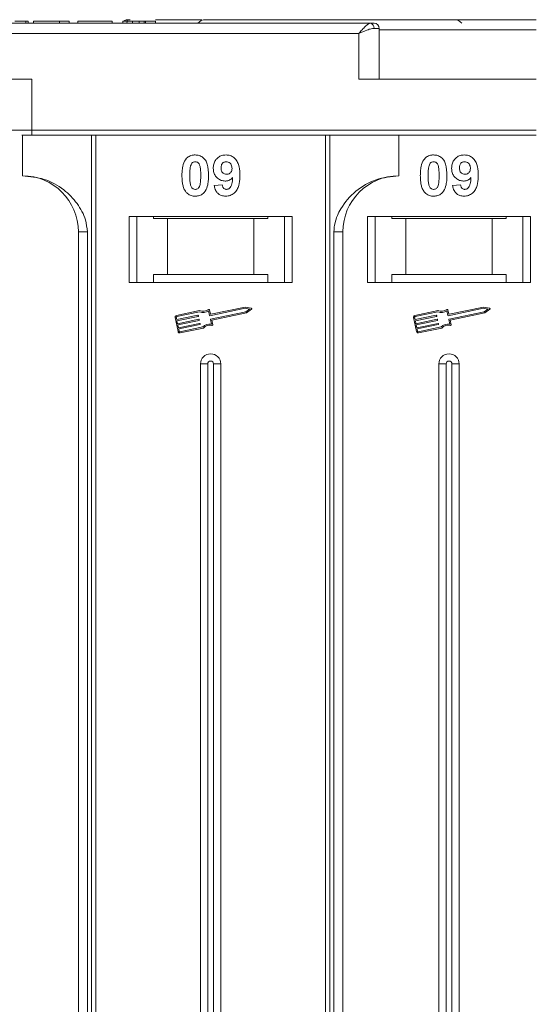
# Model space of a CAD drawing. Header units: millimetres. Extents: x -855 to 619, y 109 to 1142.
# Tile 23 of 74: x -132 to -82, y 445 to 541. Entities that reach past the tile are written whole.
import ezdxf

# ---------------------------------------------------------------- set-up
doc = ezdxf.new("R2010")
doc.units = ezdxf.units.MM

msp = doc.modelspace()

# ---------------------------------------------------------------- linework, layer by layer
at = {"color": 7, "linetype": 'Continuous', "lineweight": 15}
for p, q in [((-131.803, 541.098), (-131.803, 541.298)), ((-131.58, 541.298), (-131.58, 541.098)), ((-131.067, 541.298), (-131.067, 541.098)), ((-131.067, 541.298), (-128.503, 541.298)), ((-128.503, 541.298), (-128.503, 541.098)), ((-128.503, 541.298), (-127.541, 541.298)), ((-127.541, 541.298), (-127.541, 541.098)), ((-126.708, 541.298), (-123.31, 541.298)), ((-126.708, 541.298), (-126.708, 541.098)), ((-123.31, 541.298), (-123.31, 541.098)), ((-122.285, 541.298), (-122.285, 541.098)), ((-122.285, 541.298), (-121.323, 541.298)), ((-121.561, 541.448), (-121.864, 541.448)), ((-121.864, 541.448), (-121.864, 541.448)), ((-121.323, 541.098), (-121.323, 541.298)), ((-120.686, 541.098), (-120.686, 541.298)), ((-120.171, 541.098), (-120.171, 541.298)), ((-120.041, 541.098), (-120.041, 541.298)), ((-120.041, 541.298), (-119.08, 541.298)), ((-119.08, 541.298), (-119.08, 541.098)), ((-97.954, 541.098), (-148.644, 541.098)), ((-122.214, 541.098), (-131.58, 541.098)), ((-97.072, 540.598), (-97.581, 540.598)), ((-97.072, 535.598), (-97.072, 540.598)), ((-81.644, 540.448), (-97.072, 540.448)), ((-148.644, 540.098), (-99.072, 540.098)), ((-99.072, 540.098), (-99.072, 535.598)), ((-131.215, 535.598), (-148.644, 535.598)), ((-131.215, 530.598), (-131.215, 535.598)), ((-99.072, 535.598), (-81.644, 535.598)), ((-131.215, 530.598), (-133.215, 530.598)), ((-81.644, 530.598), (-131.215, 530.598)), ((-131.215, 530.598), (-131.215, 530.098)), ((-132.144, 530.098), (-132.144, 526.098)), ((-131.215, 530.098), (-81.644, 530.098)), ((-125.351, 530.098), (-125.351, 442.598)), ((-124.932, 442.598), (-124.932, 530.098)), ((-102.356, 530.098), (-102.356, 442.598)), ((-101.936, 442.598), (-101.936, 530.098)), ((-95.144, 526.098), (-95.144, 530.098)), ((-113.285, 525.142), (-112.515, 525.226)), ((-89.855, 525.142), (-89.086, 525.226)), ((-105.644, 522.098), (-121.644, 522.098)), ((-121.644, 522.098), (-121.644, 515.598)), ((-120.894, 515.598), (-120.894, 522.098)), ((-119.257, 521.898), (-119.257, 522.098)), ((-119.257, 521.898), (-117.894, 521.898)), ((-117.894, 521.898), (-117.894, 516.398)), ((-109.394, 521.898), (-117.894, 521.898)), ((-109.394, 516.398), (-109.394, 521.898)), ((-109.394, 521.898), (-108.03, 521.898)), ((-108.03, 522.098), (-108.03, 521.898)), ((-106.394, 522.098), (-106.394, 515.598)), ((-105.644, 515.598), (-105.644, 522.098)), ((-82.214, 522.098), (-98.214, 522.098)), ((-98.214, 522.098), (-98.214, 515.598)), ((-97.464, 515.598), (-97.464, 522.098)), ((-95.828, 521.898), (-95.828, 522.098)), ((-95.828, 521.898), (-94.464, 521.898)), ((-94.464, 521.898), (-94.464, 516.398)), ((-85.964, 521.898), (-94.464, 521.898)), ((-85.964, 516.398), (-85.964, 521.898)), ((-85.964, 521.898), (-84.601, 521.898)), ((-84.601, 522.098), (-84.601, 521.898)), ((-82.964, 522.098), (-82.964, 515.598)), ((-82.214, 515.598), (-82.214, 522.098)), ((-126.644, 520.598), (-125.758, 520.598)), ((-126.644, 520.598), (-126.644, 442.598)), ((-125.758, 442.598), (-125.758, 520.598)), ((-101.529, 520.598), (-101.529, 442.598)), ((-100.644, 520.598), (-101.529, 520.598)), ((-100.644, 442.598), (-100.644, 520.598)), ((-119.257, 516.398), (-119.257, 515.598)), ((-117.894, 516.398), (-119.257, 516.398)), ((-109.394, 516.398), (-117.894, 516.398)), ((-108.03, 516.398), (-109.394, 516.398)), ((-108.03, 515.598), (-108.03, 516.398)), ((-94.464, 516.398), (-95.828, 516.398)), ((-95.828, 516.398), (-95.828, 515.598)), ((-85.964, 516.398), (-94.464, 516.398)), ((-84.601, 516.398), (-85.964, 516.398)), ((-84.601, 515.598), (-84.601, 516.398)), ((-121.644, 515.598), (-105.644, 515.598)), ((-98.214, 515.598), (-82.214, 515.598)), ((-110.256, 513.195), (-113.626, 512.483)), ((-109.655, 513.077), (-110.256, 513.195)), ((-86.827, 513.195), (-90.196, 512.483)), ((-86.225, 513.077), (-86.827, 513.195)), ((-117.14, 512.161), (-116.849, 510.782)), ((-117.025, 512.185), (-116.977, 511.955)), ((-114.726, 512.851), (-117.004, 512.369)), ((-114.737, 512.728), (-116.98, 512.254)), ((-116.977, 511.955), (-114.894, 512.395)), ((-114.87, 512.28), (-116.952, 511.84)), ((-114.859, 512.372), (-114.847, 512.315)), ((-113.751, 512.366), (-113.845, 512.811)), ((-113.661, 512.506), (-113.748, 512.921)), ((-110.255, 513.075), (-113.716, 512.344)), ((-113.644, 511.999), (-110.182, 512.73)), ((-113.533, 511.902), (-110.135, 512.62)), ((-109.813, 512.988), (-110.255, 513.075)), ((-110.182, 512.73), (-109.813, 512.988)), ((-110.135, 512.62), (-109.633, 512.971)), ((-93.711, 512.161), (-93.419, 510.782)), ((-93.596, 512.185), (-93.547, 511.955)), ((-91.296, 512.851), (-93.575, 512.369)), ((-91.308, 512.728), (-93.55, 512.254)), ((-93.547, 511.955), (-91.465, 512.395)), ((-91.44, 512.28), (-93.523, 511.84)), ((-91.43, 512.372), (-91.418, 512.315)), ((-90.322, 512.366), (-90.416, 512.811)), ((-90.231, 512.506), (-90.319, 512.921)), ((-86.826, 513.075), (-90.287, 512.344)), ((-90.214, 511.999), (-86.753, 512.73)), ((-90.104, 511.902), (-86.705, 512.62)), ((-86.384, 512.988), (-86.826, 513.075)), ((-86.753, 512.73), (-86.384, 512.988)), ((-86.705, 512.62), (-86.203, 512.971)), ((-116.952, 511.84), (-116.892, 511.553)), ((-116.892, 511.553), (-114.809, 511.993)), ((-114.785, 511.878), (-116.867, 511.438)), ((-116.867, 511.438), (-116.807, 511.151)), ((-116.807, 511.151), (-114.724, 511.591)), ((-114.7, 511.476), (-116.782, 511.036)), ((-116.664, 510.761), (-114.422, 511.234)), ((-114.774, 511.97), (-114.762, 511.913)), ((-114.689, 511.568), (-114.677, 511.511)), ((-113.572, 511.52), (-113.666, 511.964)), ((-113.439, 511.458), (-113.533, 511.902)), ((-93.523, 511.84), (-93.462, 511.553)), ((-93.462, 511.553), (-91.38, 511.993)), ((-91.355, 511.878), (-93.438, 511.438)), ((-93.438, 511.438), (-93.377, 511.151)), ((-93.377, 511.151), (-91.295, 511.591)), ((-91.27, 511.476), (-93.353, 511.036)), ((-93.235, 510.761), (-90.992, 511.234)), ((-91.345, 511.97), (-91.333, 511.913)), ((-91.26, 511.568), (-91.248, 511.511)), ((-90.143, 511.52), (-90.237, 511.964)), ((-90.01, 511.458), (-90.104, 511.902)), ((-116.782, 511.036), (-116.734, 510.806)), ((-116.64, 510.646), (-114.362, 511.127)), ((-93.353, 511.036), (-93.304, 510.806)), ((-93.211, 510.646), (-90.932, 511.127)), ((-114.644, 507.598), (-114.644, 442.598)), ((-114.644, 507.598), (-113.929, 507.598)), ((-113.929, 507.598), (-113.929, 442.598)), ((-113.359, 442.598), (-113.359, 507.598)), ((-112.644, 507.598), (-113.359, 507.598)), ((-112.644, 442.598), (-112.644, 507.598)), ((-91.214, 507.598), (-91.214, 442.598)), ((-91.214, 507.598), (-90.499, 507.598)), ((-90.499, 507.598), (-90.499, 442.598)), ((-89.929, 442.598), (-89.929, 507.598)), ((-89.214, 507.598), (-89.929, 507.598)), ((-89.214, 442.598), (-89.214, 507.598))]:
    msp.add_line(p, q, dxfattribs=at)
for centre, radius, start, end in [((-121.864, 541.098), 0.35, 89.99817, 145.14923), ((-114.144, 540.448), 1, 90, 139.4584), ((-89.714, 540.448), 1, 40.5416, 90), ((-98.029, 540.653), 0.451, 352.91869, 80.47981), ((-97.572, 540.598), 0.5, 0, 90), ((-132.144, 520.598), 5.5, 0, 90), ((-95.144, 520.598), 5.5, 90, 180), ((-116.968, 512.197), 0.176, 101.9297, 191.9297), ((-116.968, 512.197), 0.0587, 101.9297, 191.9297), ((-114.888, 512.366), 0.0294, 11.9297, 101.9297), ((-114.876, 512.309), 0.0294, 281.9297, 11.9297), ((-114.372, 513.649), 0.99, 248.37041, 302.16635), ((-114.372, 513.649), 0.873, 246.11204, 307.44471), ((-113.806, 512.909), 0.0587, 11.9297, 127.44471), ((-113.723, 512.373), 0.0294, 191.9297, 281.9297), ((-113.632, 512.512), 0.0294, 191.9297, 281.9297), ((-109.666, 513.019), 0.0587, 304.95116, 78.90824), ((-93.538, 512.197), 0.176, 101.9297, 191.9297), ((-93.538, 512.197), 0.0587, 101.9297, 191.9297), ((-91.459, 512.366), 0.0294, 11.9297, 101.9297), ((-91.446, 512.309), 0.0294, 281.9297, 11.9297), ((-90.943, 513.649), 0.99, 248.37041, 302.16635), ((-90.943, 513.649), 0.873, 246.11204, 307.44471), ((-90.376, 512.909), 0.0587, 11.9297, 127.44471), ((-90.293, 512.373), 0.0294, 191.9297, 281.9297), ((-90.202, 512.512), 0.0294, 191.9297, 281.9297), ((-86.237, 513.019), 0.0587, 304.95116, 78.90824), ((-114.803, 511.964), 0.0294, 11.9297, 101.9297), ((-114.791, 511.907), 0.0294, 281.9297, 11.9297), ((-114.718, 511.562), 0.0294, 11.9297, 101.9297), ((-114.706, 511.505), 0.0294, 281.9297, 11.9297), ((-113.716, 510.54), 0.99, 81.69305, 135.48899), ((-113.716, 510.54), 0.873, 76.41469, 137.74736), ((-113.638, 511.97), 0.0294, 101.9297, 191.9297), ((-113.497, 511.446), 0.0587, 256.41469, 11.9297), ((-91.374, 511.964), 0.0294, 11.9297, 101.9297), ((-91.361, 511.907), 0.0294, 281.9297, 11.9297), ((-91.289, 511.562), 0.0294, 11.9297, 101.9297), ((-91.276, 511.505), 0.0294, 281.9297, 11.9297), ((-90.286, 510.54), 0.99, 81.69305, 135.48899), ((-90.286, 510.54), 0.873, 76.41469, 137.74736), ((-90.208, 511.97), 0.0294, 101.9297, 191.9297), ((-90.067, 511.446), 0.0587, 256.41469, 11.9297), ((-116.676, 510.818), 0.176, 191.9297, 281.9297), ((-116.676, 510.818), 0.0587, 191.9297, 281.9297), ((-93.247, 510.818), 0.176, 191.9297, 281.9297), ((-93.247, 510.818), 0.0587, 191.9297, 281.9297), ((-113.644, 507.598), 1, 0, 180), ((-90.214, 507.598), 1, 0, 180), ((-113.644, 507.598), 0.285, 0, 180), ((-90.214, 507.598), 0.285, 0, 180)]:
    msp.add_arc(centre, radius, start, end, dxfattribs=at)
for points, knots in [([(-131.803, 541.298), (-131.863, 541.298), (-131.983, 541.298), (-132.3, 541.298), (-132.62, 541.298), (-132.862, 541.298), (-132.891, 541.298)], [0, 0, 0, 0, 0.250896, 0.502166, 0.940512, 1, 1, 1, 1]), ([(-131.58, 541.298), (-131.58, 541.298), (-131.581, 541.298), (-131.596, 541.298), (-131.62, 541.298), (-131.662, 541.298), (-131.718, 541.298), (-131.775, 541.298), (-131.803, 541.298)], [0, 0, 0, 0, 0.15395, 0.308181, 0.478699, 0.649961, 0.824203, 1, 1, 1, 1]), ([(-121.864, 541.448), (-121.864, 541.441), (-121.863, 541.428), (-121.864, 541.323), (-121.865, 541.211), (-121.871, 541.116), (-121.872, 541.098)], [0, 0, 0, 0, 0.316913, 0.576202, 0.920428, 1, 1, 1, 1]), ([(-120.686, 541.298), (-120.773, 541.298), (-120.913, 541.298), (-121.088, 541.298), (-121.207, 541.298), (-121.317, 541.298), (-121.321, 541.298), (-121.323, 541.298)], [0, 0, 0, 0, 0.189329, 0.302222, 0.415612, 0.548732, 1, 1, 1, 1]), ([(-120.171, 541.298), (-120.212, 541.298), (-120.288, 541.298), (-120.458, 541.298), (-120.593, 541.298), (-120.669, 541.298), (-120.686, 541.298)], [0, 0, 0, 0, 0.330398, 0.624767, 0.917361, 1, 1, 1, 1]), ([(-120.041, 541.298), (-120.043, 541.298), (-120.046, 541.298), (-120.055, 541.298), (-120.069, 541.298), (-120.09, 541.298), (-120.12, 541.298), (-120.154, 541.298), (-120.171, 541.298)], [0, 0, 0, 0, 0.155996, 0.312125, 0.480895, 0.650212, 0.823248, 1, 1, 1, 1]), ([(-114.494, 541.448), (-115.634, 541.448), (-117.147, 541.448), (-118.698, 541.448), (-119.08, 541.448)], [0, 0, 0, 0, 0.753822, 1, 1, 1, 1]), ([(-81.644, 541.448), (-82.965, 541.448), (-85.648, 541.448), (-89.67, 541.448), (-93.349, 541.448), (-96.619, 541.448), (-99.478, 541.448), (-102.172, 541.448), (-105.493, 541.448), (-108.319, 541.448), (-110.55, 541.448), (-112.041, 541.448), (-113.222, 541.448), (-114.002, 541.448), (-114.097, 541.448), (-114.144, 541.448)], [0, 0, 0, 0, 0.077646, 0.157699, 0.239994, 0.304338, 0.368672, 0.434385, 0.500088, 0.631328, 0.695673, 0.760006, 0.84231, 0.922361, 1, 1, 1, 1]), ([(-99.072, 540.098), (-98.966, 540.22), (-98.754, 540.465), (-98.445, 540.795), (-98.166, 541.045), (-98.022, 541.081), (-97.954, 541.098)], [0, 0, 0, 0, 0.251131, 0.501805, 0.765641, 1, 1, 1, 1]), ([(-97.581, 540.598), (-97.676, 540.588), (-97.886, 540.566), (-98.384, 540.395), (-98.802, 540.214), (-99.072, 540.098)], [0, 0, 0, 0, 0.227063, 0.501587, 1, 1, 1, 1]), ([(-132.197, 530.098), (-132.176, 530.098), (-132.044, 530.098), (-131.699, 530.098), (-131.373, 530.098), (-131.215, 530.098)], [0, 0, 0, 0, 0.086648, 0.555949, 1, 1, 1, 1]), ([(-116.464, 526.125), (-116.462, 526.259), (-116.457, 526.562), (-116.385, 527.091), (-116.244, 527.513), (-116.086, 527.72), (-116.068, 527.743)], [0, 0, 0, 0, 0.2367308, 0.5375555, 0.9496679, 1, 1, 1, 1]), ([(-116.068, 527.743), (-116.024, 527.793), (-115.934, 527.895), (-115.765, 528.01), (-115.576, 528.093), (-115.407, 528.132), (-115.266, 528.147), (-115.193, 528.148), (-115.156, 528.149)], [0, 0, 0, 0, 0.193776, 0.3936, 0.587864, 0.788908, 0.894169, 1, 1, 1, 1]), ([(-115.156, 528.149), (-115.021, 528.139), (-114.749, 528.119), (-114.397, 527.92), (-114.126, 527.627), (-113.874, 527.026), (-113.859, 526.503), (-113.849, 526.117)], [0, 0, 0, 0, 0.147566, 0.296688, 0.431278, 0.580404, 1, 1, 1, 1]), ([(-113.387, 526.845), (-113.38, 526.979), (-113.364, 527.249), (-113.197, 527.629), (-112.917, 527.925), (-112.546, 528.119), (-112.272, 528.139), (-112.129, 528.149)], [0, 0, 0, 0, 0.197927, 0.397728, 0.597413, 0.790584, 1, 1, 1, 1]), ([(-112.129, 528.149), (-111.994, 528.139), (-111.722, 528.117), (-111.362, 527.915), (-111.07, 527.61), (-110.831, 527.075), (-110.776, 526.566), (-110.772, 526.211), (-110.772, 526.152)], [0, 0, 0, 0, 0.148288, 0.297745, 0.443713, 0.607791, 0.934708, 1, 1, 1, 1]), ([(-93.035, 526.125), (-93.032, 526.259), (-93.027, 526.562), (-92.955, 527.091), (-92.815, 527.513), (-92.656, 527.72), (-92.639, 527.743)], [0, 0, 0, 0, 0.236731, 0.537555, 0.949668, 1, 1, 1, 1]), ([(-92.639, 527.743), (-92.594, 527.793), (-92.504, 527.895), (-92.335, 528.01), (-92.147, 528.093), (-91.978, 528.132), (-91.836, 528.147), (-91.763, 528.148), (-91.727, 528.149)], [0, 0, 0, 0, 0.193776, 0.3936, 0.587864, 0.788908, 0.894169, 1, 1, 1, 1]), ([(-91.727, 528.149), (-91.592, 528.139), (-91.32, 528.119), (-90.967, 527.92), (-90.696, 527.627), (-90.444, 527.026), (-90.43, 526.503), (-90.419, 526.117)], [0, 0, 0, 0, 0.147566, 0.296688, 0.431278, 0.580404, 1, 1, 1, 1]), ([(-89.958, 526.845), (-89.95, 526.979), (-89.935, 527.249), (-89.767, 527.629), (-89.488, 527.925), (-89.117, 528.119), (-88.842, 528.139), (-88.7, 528.149)], [0, 0, 0, 0, 0.197927, 0.397728, 0.597413, 0.790584, 1, 1, 1, 1]), ([(-88.7, 528.149), (-88.564, 528.139), (-88.293, 528.117), (-87.932, 527.915), (-87.641, 527.61), (-87.401, 527.075), (-87.347, 526.566), (-87.343, 526.211), (-87.342, 526.152)], [0, 0, 0, 0, 0.148288, 0.297745, 0.443713, 0.607791, 0.934708, 1, 1, 1, 1]), ([(-115.695, 526.125), (-115.694, 526.192), (-115.693, 526.325), (-115.688, 526.506), (-115.678, 526.667), (-115.663, 526.808), (-115.645, 526.951), (-115.621, 527.043), (-115.609, 527.09)], [0, 0, 0, 0, 0.2059417, 0.4119594, 0.558149, 0.7045024, 0.8518015, 1, 1, 1, 1]), ([(-115.609, 527.09), (-115.586, 527.159), (-115.548, 527.271), (-115.439, 527.397), (-115.316, 527.463), (-115.217, 527.48), (-115.163, 527.482), (-115.156, 527.482)], [0, 0, 0, 0, 0.334804, 0.542561, 0.750382, 0.970721, 1, 1, 1, 1]), ([(-115.156, 527.482), (-115.1, 527.477), (-114.997, 527.467), (-114.866, 527.391), (-114.753, 527.243), (-114.657, 526.968), (-114.623, 526.576), (-114.62, 526.276), (-114.618, 526.125)], [0, 0, 0, 0, 0.104614, 0.188814, 0.273512, 0.444127, 0.719481, 1, 1, 1, 1]), ([(-112.205, 525.585), (-112.341, 525.597), (-112.613, 525.622), (-112.964, 525.838), (-113.231, 526.144), (-113.37, 526.499), (-113.382, 526.74), (-113.387, 526.845)], [0, 0, 0, 0, 0.210189, 0.421773, 0.623603, 0.837034, 1, 1, 1, 1]), ([(-112.618, 526.884), (-112.614, 526.97), (-112.607, 527.109), (-112.533, 527.288), (-112.424, 527.395), (-112.281, 527.469), (-112.174, 527.478), (-112.114, 527.482)], [0, 0, 0, 0, 0.29132, 0.465539, 0.641632, 0.798664, 1, 1, 1, 1]), ([(-112.076, 526.252), (-112.143, 526.258), (-112.269, 526.269), (-112.432, 526.362), (-112.544, 526.493), (-112.609, 526.674), (-112.615, 526.806), (-112.618, 526.884)], [0, 0, 0, 0, 0.213937, 0.398075, 0.583091, 0.751666, 1, 1, 1, 1]), ([(-112.114, 527.482), (-112.046, 527.475), (-111.909, 527.461), (-111.735, 527.344), (-111.607, 527.186), (-111.549, 527.003), (-111.544, 526.883), (-111.541, 526.827)], [0, 0, 0, 0, 0.207955, 0.420406, 0.62732, 0.827707, 1, 1, 1, 1]), ([(-111.541, 526.827), (-111.546, 526.747), (-111.553, 526.615), (-111.64, 526.446), (-111.76, 526.336), (-111.91, 526.262), (-112.02, 526.255), (-112.076, 526.252)], [0, 0, 0, 0, 0.2673945, 0.4472142, 0.6271221, 0.8130653, 1, 1, 1, 1]), ([(-92.265, 526.125), (-92.265, 526.192), (-92.264, 526.325), (-92.258, 526.506), (-92.248, 526.667), (-92.234, 526.808), (-92.215, 526.951), (-92.192, 527.043), (-92.18, 527.09)], [0, 0, 0, 0, 0.205942, 0.411959, 0.558149, 0.704502, 0.851801, 1, 1, 1, 1]), ([(-92.18, 527.09), (-92.156, 527.159), (-92.118, 527.271), (-92.01, 527.397), (-91.886, 527.463), (-91.787, 527.48), (-91.733, 527.482), (-91.727, 527.482)], [0, 0, 0, 0, 0.334804, 0.542561, 0.750382, 0.970721, 1, 1, 1, 1]), ([(-91.727, 527.482), (-91.67, 527.477), (-91.568, 527.467), (-91.436, 527.391), (-91.323, 527.243), (-91.227, 526.968), (-91.193, 526.576), (-91.19, 526.276), (-91.189, 526.125)], [0, 0, 0, 0, 0.104614, 0.188814, 0.273512, 0.444127, 0.719481, 1, 1, 1, 1]), ([(-88.776, 525.585), (-88.911, 525.597), (-89.184, 525.622), (-89.535, 525.838), (-89.802, 526.144), (-89.94, 526.499), (-89.952, 526.74), (-89.958, 526.845)], [0, 0, 0, 0, 0.210189, 0.421773, 0.623603, 0.837034, 1, 1, 1, 1]), ([(-89.189, 526.884), (-89.184, 526.97), (-89.178, 527.109), (-89.103, 527.288), (-88.994, 527.395), (-88.851, 527.469), (-88.744, 527.478), (-88.685, 527.482)], [0, 0, 0, 0, 0.29132, 0.465539, 0.641632, 0.798664, 1, 1, 1, 1]), ([(-88.646, 526.252), (-88.714, 526.258), (-88.839, 526.269), (-89.003, 526.362), (-89.114, 526.493), (-89.179, 526.674), (-89.185, 526.806), (-89.189, 526.884)], [0, 0, 0, 0, 0.213937, 0.398075, 0.583091, 0.751666, 1, 1, 1, 1]), ([(-88.685, 527.482), (-88.617, 527.475), (-88.48, 527.461), (-88.306, 527.344), (-88.177, 527.186), (-88.12, 527.003), (-88.114, 526.883), (-88.112, 526.827)], [0, 0, 0, 0, 0.207955, 0.420406, 0.62732, 0.827707, 1, 1, 1, 1]), ([(-88.112, 526.827), (-88.116, 526.747), (-88.124, 526.615), (-88.21, 526.446), (-88.331, 526.336), (-88.48, 526.262), (-88.591, 526.255), (-88.646, 526.252)], [0, 0, 0, 0, 0.2673945, 0.4472142, 0.6271221, 0.8130653, 1, 1, 1, 1]), ([(-125.758, 520.598), (-125.802, 520.989), (-125.913, 521.987), (-126.737, 523.441), (-128.106, 524.854), (-129.972, 525.891), (-131.422, 526.029), (-132.144, 526.098)], [0, 0, 0, 0, 0.125713, 0.321276, 0.524466, 0.763484, 1, 1, 1, 1]), ([(-116.072, 524.509), (-116.111, 524.563), (-116.19, 524.673), (-116.298, 524.91), (-116.389, 525.217), (-116.438, 525.554), (-116.461, 525.858), (-116.463, 526.036), (-116.464, 526.125)], [0, 0, 0, 0, 0.118441, 0.239346, 0.459593, 0.684925, 0.84224, 1, 1, 1, 1]), ([(-115.156, 524.764), (-115.225, 524.773), (-115.335, 524.786), (-115.463, 524.874), (-115.568, 525.027), (-115.66, 525.301), (-115.689, 525.691), (-115.693, 525.98), (-115.695, 526.125)], [0, 0, 0, 0, 0.12537, 0.20229, 0.279179, 0.464758, 0.730582, 1, 1, 1, 1]), ([(-114.618, 526.125), (-114.618, 526.058), (-114.619, 525.925), (-114.625, 525.744), (-114.635, 525.583), (-114.649, 525.44), (-114.668, 525.297), (-114.692, 525.204), (-114.704, 525.157)], [0, 0, 0, 0, 0.20527, 0.410616, 0.55715, 0.703844, 0.851471, 1, 1, 1, 1]), ([(-113.849, 526.117), (-113.851, 525.984), (-113.856, 525.68), (-113.927, 525.162), (-114.065, 524.742), (-114.222, 524.534), (-114.245, 524.504)], [0, 0, 0, 0, 0.237281, 0.538591, 0.932677, 1, 1, 1, 1]), ([(-111.483, 525.92), (-111.529, 525.871), (-111.623, 525.772), (-111.77, 525.684), (-111.896, 525.632), (-111.995, 525.604), (-112.099, 525.589), (-112.17, 525.586), (-112.205, 525.585)], [0, 0, 0, 0, 0.243491, 0.496266, 0.61821, 0.741704, 0.870158, 1, 1, 1, 1]), ([(-110.772, 526.152), (-110.775, 526.018), (-110.783, 525.617), (-110.874, 525.061), (-111.152, 524.553), (-111.499, 524.25), (-111.869, 524.112), (-112.102, 524.102), (-112.187, 524.098)], [0, 0, 0, 0, 0.142337, 0.429127, 0.589943, 0.751205, 0.909895, 1, 1, 1, 1]), ([(-112.088, 524.764), (-112.034, 524.77), (-111.926, 524.781), (-111.774, 524.88), (-111.633, 525.05), (-111.524, 525.412), (-111.499, 525.713), (-111.483, 525.92)], [0, 0, 0, 0, 0.112015, 0.224355, 0.367768, 0.565827, 1, 1, 1, 1]), ([(-95.144, 526.098), (-95.904, 526.021), (-97.424, 525.869), (-99.446, 524.679), (-100.777, 523.128), (-101.438, 521.684), (-101.504, 520.892), (-101.529, 520.598)], [0, 0, 0, 0, 0.249096, 0.498243, 0.745205, 0.90541, 1, 1, 1, 1]), ([(-92.642, 524.509), (-92.681, 524.563), (-92.761, 524.673), (-92.869, 524.91), (-92.959, 525.217), (-93.009, 525.554), (-93.031, 525.858), (-93.034, 526.036), (-93.035, 526.125)], [0, 0, 0, 0, 0.1184406, 0.2393457, 0.4595932, 0.6849248, 0.8422399, 1, 1, 1, 1]), ([(-91.727, 524.764), (-91.795, 524.773), (-91.906, 524.786), (-92.034, 524.874), (-92.138, 525.027), (-92.231, 525.301), (-92.259, 525.691), (-92.263, 525.98), (-92.265, 526.125)], [0, 0, 0, 0, 0.12537, 0.20229, 0.279179, 0.464758, 0.730582, 1, 1, 1, 1]), ([(-91.189, 526.125), (-91.189, 526.058), (-91.19, 525.925), (-91.196, 525.744), (-91.206, 525.583), (-91.22, 525.44), (-91.238, 525.297), (-91.262, 525.204), (-91.274, 525.157)], [0, 0, 0, 0, 0.20527, 0.410616, 0.55715, 0.703844, 0.851471, 1, 1, 1, 1]), ([(-90.419, 526.117), (-90.422, 525.984), (-90.427, 525.68), (-90.497, 525.162), (-90.636, 524.742), (-90.792, 524.534), (-90.815, 524.504)], [0, 0, 0, 0, 0.237281, 0.538591, 0.932677, 1, 1, 1, 1]), ([(-88.053, 525.92), (-88.099, 525.871), (-88.193, 525.772), (-88.34, 525.684), (-88.467, 525.632), (-88.566, 525.604), (-88.669, 525.589), (-88.74, 525.586), (-88.776, 525.585)], [0, 0, 0, 0, 0.243491, 0.496266, 0.61821, 0.741704, 0.870158, 1, 1, 1, 1]), ([(-87.342, 526.152), (-87.345, 526.018), (-87.354, 525.617), (-87.445, 525.061), (-87.723, 524.553), (-88.07, 524.25), (-88.439, 524.112), (-88.673, 524.102), (-88.757, 524.098)], [0, 0, 0, 0, 0.142337, 0.429127, 0.589943, 0.751205, 0.909895, 1, 1, 1, 1]), ([(-88.659, 524.764), (-88.605, 524.77), (-88.497, 524.781), (-88.345, 524.88), (-88.204, 525.05), (-88.094, 525.412), (-88.07, 525.713), (-88.053, 525.92)], [0, 0, 0, 0, 0.112015, 0.224355, 0.367768, 0.565827, 1, 1, 1, 1]), ([(-114.704, 525.157), (-114.727, 525.088), (-114.765, 524.976), (-114.873, 524.851), (-114.994, 524.785), (-115.093, 524.767), (-115.148, 524.765), (-115.156, 524.764)], [0, 0, 0, 0, 0.333678, 0.540413, 0.747264, 0.961209, 1, 1, 1, 1]), ([(-112.187, 524.098), (-112.323, 524.109), (-112.568, 524.129), (-112.882, 524.311), (-113.125, 524.591), (-113.239, 524.888), (-113.275, 525.088), (-113.285, 525.142)], [0, 0, 0, 0, 0.2427882, 0.4388655, 0.6348012, 0.9009361, 1, 1, 1, 1]), ([(-112.515, 525.226), (-112.502, 525.146), (-112.481, 525.023), (-112.391, 524.879), (-112.287, 524.801), (-112.18, 524.769), (-112.113, 524.766), (-112.088, 524.764)], [0, 0, 0, 0, 0.3447142, 0.5290593, 0.7142089, 0.8921959, 1, 1, 1, 1]), ([(-91.274, 525.157), (-91.298, 525.088), (-91.336, 524.976), (-91.443, 524.851), (-91.565, 524.785), (-91.664, 524.767), (-91.719, 524.765), (-91.727, 524.764)], [0, 0, 0, 0, 0.333678, 0.540413, 0.747264, 0.961209, 1, 1, 1, 1]), ([(-88.757, 524.098), (-88.893, 524.109), (-89.139, 524.129), (-89.453, 524.311), (-89.695, 524.591), (-89.81, 524.888), (-89.845, 525.088), (-89.855, 525.142)], [0, 0, 0, 0, 0.2427882, 0.4388655, 0.6348012, 0.9009361, 1, 1, 1, 1]), ([(-89.086, 525.226), (-89.073, 525.146), (-89.052, 525.023), (-88.962, 524.879), (-88.857, 524.801), (-88.751, 524.769), (-88.684, 524.766), (-88.659, 524.764)], [0, 0, 0, 0, 0.3447142, 0.5290593, 0.7142089, 0.8921959, 1, 1, 1, 1]), ([(-115.156, 524.098), (-115.223, 524.1), (-115.358, 524.105), (-115.556, 524.148), (-115.746, 524.226), (-115.891, 524.325), (-115.998, 524.423), (-116.047, 524.48), (-116.072, 524.509)], [0, 0, 0, 0, 0.192635, 0.388697, 0.582015, 0.783044, 0.890959, 1, 1, 1, 1]), ([(-114.245, 524.504), (-114.289, 524.454), (-114.379, 524.352), (-114.548, 524.236), (-114.737, 524.153), (-114.906, 524.115), (-115.047, 524.1), (-115.12, 524.099), (-115.156, 524.098)], [0, 0, 0, 0, 0.193769, 0.393564, 0.587886, 0.789131, 0.894283, 1, 1, 1, 1]), ([(-91.727, 524.098), (-91.794, 524.1), (-91.929, 524.105), (-92.127, 524.148), (-92.317, 524.226), (-92.462, 524.325), (-92.569, 524.423), (-92.618, 524.48), (-92.642, 524.509)], [0, 0, 0, 0, 0.192635, 0.388697, 0.582015, 0.783044, 0.890959, 1, 1, 1, 1]), ([(-90.815, 524.504), (-90.859, 524.454), (-90.95, 524.352), (-91.118, 524.236), (-91.307, 524.153), (-91.477, 524.115), (-91.618, 524.1), (-91.691, 524.099), (-91.727, 524.098)], [0, 0, 0, 0, 0.193769, 0.393564, 0.587886, 0.789131, 0.894283, 1, 1, 1, 1])]:
    msp.add_open_spline(points, degree=3, knots=knots, dxfattribs=at)
msp.add_open_spline([(-97.954, 541.098), (-97.844, 541.098), (-97.625, 541.098), (-97.59, 541.098), (-97.572, 541.098)], degree=3, dxfattribs=at)

doc.saveas('drawing.dxf')
